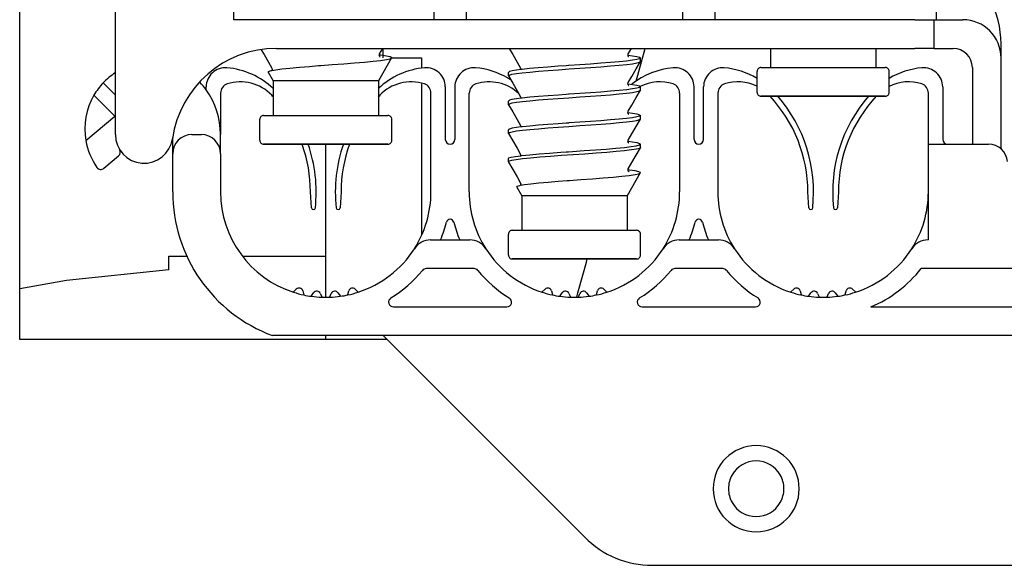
# Model space of a CAD drawing. Extents: x 213 to 948, y 153 to 704.
# Tile 40 of 62: x 814.57 to 824.86, y 646.81 to 652.51. Entities that reach past the tile are written whole.
import ezdxf

# ---------------------------------------------------------------- set-up
doc = ezdxf.new("R2010")
doc.units = 0
doc.header["$LTSCALE"] = 65.395
doc.header["$MEASUREMENT"] = 0
for name, color, linetype in [('133-357783_DXF_CONTINUOUS_LINE', 7, 'CONTINUOUS'), ('133-357792_DXF_CONTINUOUS_LINE', 7, 'CONTINUOUS'), ('133-357910_DXF_CONTINUOUS_LINE', 7, 'CONTINUOUS'), ('133-357971_DXF_CONTINUOUS_LINE', 7, 'CONTINUOUS'), ('59-273163_DXF_CONTINUOUS_LINE', 7, 'CONTINUOUS'), ('59-273165_DXF_CONTINUOUS_LINE', 7, 'CONTINUOUS'), ('59-273170_DXF_CONTINUOUS_LINE', 7, 'CONTINUOUS')]:
    doc.layers.add(name, color=color, linetype=linetype)

msp = doc.modelspace()

# ---------------------------------------------------------------- linework, layer by layer
at = {"layer": '133-357783_DXF_CONTINUOUS_LINE', "color": 3, "linetype": 'Continuous'}
for p, q in [((816.12716, 650.04327), (816.31874, 650.04327)), ((816.12716, 649.90138), (816.12716, 650.04327)), ((816.89952, 650.04327), (817.76916, 650.04327))]:
    msp.add_line(p, q, dxfattribs=at)
msp.add_lwpolyline([(816.12716, 649.90138), (815.05823, 649.78974), (814.56916, 649.70238)], dxfattribs=at)
at = {"layer": '133-357792_DXF_CONTINUOUS_LINE', "color": 3, "linetype": 'Continuous'}
for p, q in [((814.56916, 649.17307), (814.56916, 656.57307)), ((818.36916, 649.17307), (814.56916, 649.17307)), ((818.40916, 649.17307), (818.36916, 649.17307))]:
    msp.add_line(p, q, dxfattribs=at)
for start, end in [(30, 150), (150, 180), (0, 30), (180, 210), (330, 0), (210, 330)]:
    msp.add_arc((822.26916, 647.61307), 0.29, start, end, dxfattribs=at)
at = {"layer": '133-357910_DXF_CONTINUOUS_LINE', "color": 7, "linetype": 'Continuous'}
for p, q in [((821.07124, 652.07181), (821.11023, 652.21307)), ((818.45773, 652.11307), (818.76916, 652.11307)), ((818.76916, 652.11307), (818.76916, 652.01029)), ((821.01596, 651.87152), (821.07124, 652.07181)), ((818.76916, 651.84198), (818.76916, 650.71307)), ((817.76916, 649.61521), (817.76916, 651.21307)), ((818.76916, 650.71307), (818.76916, 650.26327)), ((820.41201, 649.68332), (820.49355, 649.97874)), ((820.49355, 649.97874), (820.50303, 650.01307)), ((820.40558, 649.66001), (820.41201, 649.68332)), ((820.39391, 649.61772), (820.40558, 649.66001)), ((817.76916, 649.17307), (817.76916, 649.21307))]:
    msp.add_line(p, q, dxfattribs=at)
at = {"layer": '133-357971_DXF_CONTINUOUS_LINE', "color": 7, "linetype": 'Continuous'}
for p, q in [((818.36916, 652.15626), (818.36916, 652.21307)), ((818.36916, 652.11307), (818.36916, 652.15626))]:
    msp.add_line(p, q, dxfattribs=at)
at = {"layer": '59-273163_DXF_CONTINUOUS_LINE', "color": 7, "linetype": 'Continuous'}
for p, q in [((818.33074, 652.14253), (818.32892, 652.14273)), ((818.32915, 652.1427), (818.32907, 652.14312)), ((818.33226, 652.15624), (818.33227, 652.15626)), ((818.33227, 652.15626), (818.36504, 652.21307)), ((820.9289, 652.14272), (820.93053, 652.14251)), ((820.92915, 652.14269), (820.92907, 652.14312)), ((820.93226, 652.15624), (820.93227, 652.15626)), ((820.93227, 652.15626), (820.96504, 652.21307)), ((822.41916, 652.21307), (822.41916, 652.01307)), ((822.41916, 652.21307), (822.41916, 652.01307)), ((823.51916, 652.21307), (823.51916, 652.01307)), ((823.51916, 652.21307), (823.51916, 652.01307)), ((818.45773, 652.11309), (818.31916, 651.87307)), ((818.45773, 652.11309), (818.31916, 651.87307)), ((821.05861, 652.07529), (821.05916, 652.0772)), ((821.05916, 652.0772), (821.05916, 652.11307)), ((821.05916, 652.0772), (821.05916, 652.11307)), ((817.16675, 651.96384), (817.21916, 651.87307)), ((817.16675, 651.96384), (817.21916, 651.87307)), ((817.19909, 651.98164), (817.20652, 651.98304)), ((817.20604, 652.00626), (817.20604, 652.00626)), ((817.69427, 652.03291), (817.70605, 652.03379)), ((819.67916, 651.9272), (819.67916, 651.96307)), ((819.67916, 651.9272), (819.67916, 651.96307)), ((819.80604, 652.00626), (819.80604, 652.00626)), ((819.80899, 651.99268), (819.80779, 651.99253)), ((820.30604, 652.0337), (820.28282, 652.03208)), ((820.31061, 652.03402), (820.30604, 652.0337)), ((822.27916, 651.86307), (822.27916, 651.97307)), ((822.31916, 652.01307), (822.41916, 652.01307)), ((822.41916, 652.01307), (823.51916, 652.01307)), ((822.41916, 652.01307), (822.41992, 652.01307)), ((823.51916, 652.01307), (823.61673, 652.01307)), ((823.61673, 652.01307), (823.61913, 652.01307)), ((823.61673, 652.01307), (823.61781, 652.01307)), ((823.65916, 651.75307), (823.65916, 651.97307)), ((817.21916, 651.87307), (817.21916, 651.51307)), ((817.21916, 651.87307), (817.21916, 651.51307)), ((818.31916, 651.87307), (818.31916, 651.51307)), ((818.31916, 651.87307), (818.31916, 651.51307)), ((819.67971, 651.92529), (819.67916, 651.9272)), ((820.92935, 651.84266), (820.93054, 651.84251)), ((820.93227, 651.85626), (820.93227, 651.85626)), ((822.27916, 651.8272), (822.27916, 651.86307)), ((820.30606, 651.7337), (820.28282, 651.73208)), ((821.05861, 651.77529), (821.05916, 651.7772)), ((821.05916, 651.7772), (821.05916, 651.81307)), ((821.05916, 651.7772), (821.05916, 651.81307)), ((822.27916, 651.75307), (822.27916, 651.8272)), ((819.67916, 651.6272), (819.67916, 651.66307)), ((819.67916, 651.6272), (819.67916, 651.66307)), ((819.67971, 651.62529), (819.67916, 651.6272)), ((819.80604, 651.70626), (819.80604, 651.70626)), ((819.80895, 651.69267), (819.80779, 651.69252)), ((822.32996, 651.71307), (822.31916, 651.71307)), ((822.32089, 651.71307), (822.31918, 651.71307)), ((822.31918, 651.71307), (822.32997, 651.71307)), ((822.95724, 651.71307), (822.32996, 651.71307)), ((822.96916, 651.71307), (822.95724, 651.71307)), ((822.95724, 651.71307), (822.96916, 651.71307)), ((823.61212, 651.71307), (822.96916, 651.71307)), ((823.61018, 651.71307), (823.61738, 651.71307)), ((823.61914, 651.71307), (823.61212, 651.71307)), ((823.61738, 651.71307), (823.61913, 651.71307)), ((820.92936, 651.54266), (820.93053, 651.54251)), ((820.93227, 651.55626), (820.93227, 651.55626)), ((817.07916, 651.36307), (817.07916, 651.47307)), ((817.11916, 651.51307), (817.21916, 651.51307)), ((817.21916, 651.51307), (818.31916, 651.51307)), ((817.21916, 651.51307), (817.21992, 651.51307)), ((818.31916, 651.51307), (818.41673, 651.51307)), ((818.41673, 651.51307), (818.41913, 651.51307)), ((818.41673, 651.51307), (818.41781, 651.51307)), ((818.45916, 651.25307), (818.45916, 651.47307)), ((820.30606, 651.4337), (820.28282, 651.43208)), ((820.31083, 651.43403), (820.30606, 651.4337)), ((821.05861, 651.47529), (821.05916, 651.4772)), ((821.05916, 651.4772), (821.05916, 651.51307)), ((821.05916, 651.4772), (821.05916, 651.51307)), ((817.07916, 651.3272), (817.07916, 651.36307)), ((817.07916, 651.25307), (817.07916, 651.3272)), ((819.67916, 651.3272), (819.67916, 651.36307)), ((819.67916, 651.3272), (819.67916, 651.36307)), ((819.67971, 651.32529), (819.67916, 651.3272)), ((819.80604, 651.40626), (819.80604, 651.40626)), ((819.80897, 651.39267), (819.80778, 651.39251)), ((820.92934, 651.24268), (820.93052, 651.24253)), ((820.93227, 651.25626), (820.93227, 651.25626)), ((817.12996, 651.21307), (817.11916, 651.21307)), ((817.12089, 651.21307), (817.11918, 651.21307)), ((817.11918, 651.21307), (817.12997, 651.21307)), ((817.75724, 651.21307), (817.12996, 651.21307)), ((817.76916, 651.21307), (817.75724, 651.21307)), ((817.75724, 651.21307), (817.76916, 651.21307)), ((818.41212, 651.21307), (817.76916, 651.21307)), ((818.41018, 651.21307), (818.41738, 651.21307)), ((818.41914, 651.21307), (818.41212, 651.21307)), ((818.41738, 651.21307), (818.41913, 651.21307)), ((820.28282, 651.13208), (820.30605, 651.1337)), ((821.05916, 651.1772), (821.05861, 651.17529)), ((821.05916, 651.1772), (821.05916, 651.21307)), ((821.05916, 651.1772), (821.05916, 651.21307)), ((819.67916, 651.0272), (819.67916, 651.06307)), ((819.67916, 651.0272), (819.67971, 651.02529)), ((819.80604, 651.10626), (819.80604, 651.10626)), ((819.80783, 651.09255), (819.80886, 651.09268)), ((819.80886, 651.09268), (819.81949, 651.09407)), ((821.05773, 650.91309), (820.91916, 650.67307)), ((821.05773, 650.91309), (820.91916, 650.67307)), ((820.93074, 650.94253), (820.92892, 650.94273)), ((820.92915, 650.9427), (820.92907, 650.94312)), ((820.93226, 650.95624), (820.93227, 650.95626)), ((819.80604, 650.80626), (819.80604, 650.80626)), ((820.29427, 650.83291), (820.30605, 650.83379)), ((819.76675, 650.76384), (819.81916, 650.67307)), ((819.76675, 650.76384), (819.81916, 650.67307)), ((819.79909, 650.78164), (819.80652, 650.78304)), ((819.81916, 650.67307), (819.81916, 650.31307)), ((819.81916, 650.67307), (819.81916, 650.31307)), ((820.91916, 650.67307), (820.91916, 650.31307)), ((820.91916, 650.67307), (820.91916, 650.31307)), ((819.71916, 650.31307), (819.81916, 650.31307)), ((819.81916, 650.31307), (820.91916, 650.31307)), ((819.81916, 650.31307), (819.81992, 650.31307)), ((820.91916, 650.31307), (821.01673, 650.31307)), ((821.01673, 650.31307), (821.01913, 650.31307)), ((821.01673, 650.31307), (821.01781, 650.31307)), ((819.67916, 650.16307), (819.67916, 650.27307)), ((821.05916, 650.05307), (821.05916, 650.27307)), ((819.67916, 650.1272), (819.67916, 650.16307)), ((819.67916, 650.05307), (819.67916, 650.1272)), ((819.72996, 650.01307), (819.71916, 650.01307)), ((819.72089, 650.01307), (819.71918, 650.01307)), ((819.71918, 650.01307), (819.72997, 650.01307)), ((820.35724, 650.01307), (819.72996, 650.01307)), ((820.36916, 650.01307), (820.35724, 650.01307)), ((820.35724, 650.01307), (820.36916, 650.01307)), ((821.01212, 650.01307), (820.36916, 650.01307)), ((821.01018, 650.01307), (821.01738, 650.01307)), ((821.01914, 650.01307), (821.01212, 650.01307)), ((821.01738, 650.01307), (821.01913, 650.01307))]:
    msp.add_line(p, q, dxfattribs=at)
for points in [[(817.09498, 652.19882), (817.12372, 652.14899), (817.16889, 652.07067), (817.20604, 652.00626)], [(818.32907, 652.14406), (818.32981, 652.15001), (818.33226, 652.15624)], [(818.33613, 652.12572), (818.33805, 652.12484), (818.33563, 652.12681), (818.33059, 652.13481), (818.32915, 652.1427)], [(818.45822, 652.11556), (818.44097, 652.12406), (818.40248, 652.13256), (818.34397, 652.14106), (818.33074, 652.14253)], [(819.68675, 652.21307), (819.72372, 652.14899), (819.76889, 652.07067), (819.80604, 652.00626)], [(820.92907, 652.14406), (820.92981, 652.15001), (820.93226, 652.15624)], [(820.93613, 652.12572), (820.93805, 652.12484), (820.93563, 652.12681), (820.93059, 652.13481), (820.92915, 652.14269)], [(820.93053, 652.14251), (820.97526, 652.13686), (821.02153, 652.12891), (821.0498, 652.12095), (821.05916, 652.11307)], [(817.70605, 652.03379), (817.71673, 652.03458), (817.8375, 652.04348), (817.95641, 652.05227), (818.06925, 652.06094), (818.17351, 652.0696), (818.26604, 652.07827), (818.34293, 652.08691), (818.40247, 652.09565), (818.4414, 652.10442), (818.45773, 652.11309)], [(818.45773, 652.11309), (818.45821, 652.11432), (818.45822, 652.11556)], [(819.67916, 651.9272), (819.68842, 651.93503), (819.71611, 651.9429), (819.76181, 651.95081), (819.82368, 651.95867), (819.90109, 651.9666), (819.99229, 651.97461), (820.09361, 651.98258), (820.20092, 651.99044), (820.31258, 651.99828), (820.42603, 652.00614), (820.53829, 652.01402), (820.64562, 652.02188), (820.74687, 652.02986), (820.83797, 652.03786), (820.91523, 652.0458), (820.97687, 652.05364), (821.02216, 652.06149), (821.04984, 652.06934), (821.05861, 652.07529)], [(821.05916, 652.11307), (821.0498, 652.1052), (821.02154, 652.09723), (820.97528, 652.08928), (820.91323, 652.08144), (820.83593, 652.07355), (820.74499, 652.06558), (820.64408, 652.05764), (820.53731, 652.04983), (820.42522, 652.04196), (820.31061, 652.03402)], [(820.93227, 651.85626), (820.96942, 651.92067), (821.01459, 651.99899), (821.05861, 652.07529)], [(817.16675, 651.96384), (817.17214, 651.97268), (817.19818, 651.9814)], [(817.19818, 651.9814), (817.19862, 651.98155), (817.19909, 651.98164)], [(817.20604, 652.00626), (817.20925, 651.99405), (817.20652, 651.98304)], [(817.20652, 651.98304), (817.24567, 651.99043), (817.31146, 651.99925), (817.39513, 652.00815), (817.49286, 652.01701), (817.60031, 652.02574), (817.69427, 652.03291)], [(819.80779, 651.99253), (819.76188, 651.98669), (819.71641, 651.97883), (819.68846, 651.97092), (819.67916, 651.96307)], [(819.80604, 652.00626), (819.80925, 651.99366), (819.80899, 651.99268)], [(820.28282, 652.03208), (820.19814, 652.02611), (820.09133, 652.01829), (819.99064, 652.01035), (819.90004, 652.00238), (819.82315, 651.99448), (819.80899, 651.99268)], [(822.31943, 652.01307), (822.31946, 652.01307), (822.33322, 652.01307), (822.36707, 652.01307), (822.41916, 652.01307)], [(822.41992, 652.01307), (822.49012, 652.01307), (822.57544, 652.01307), (822.67319, 652.01307), (822.78028, 652.01307), (822.89334, 652.01307), (823.0088, 652.01307), (823.123, 652.01307), (823.23234, 652.01307), (823.33337, 652.01307), (823.42291, 652.01307), (823.49812, 652.01307), (823.51916, 652.01307)], [(823.51916, 652.01307), (823.55662, 652.01307), (823.59658, 652.01307), (823.61673, 652.01307)], [(818.31916, 651.87307), (818.30859, 651.87307), (818.27729, 651.87307), (818.22646, 651.87307), (818.15806, 651.87307), (818.07472, 651.87307), (817.97963, 651.87307), (817.87646, 651.87307), (817.76916, 651.87307), (817.66186, 651.87307), (817.55868, 651.87307), (817.46359, 651.87307), (817.38025, 651.87307), (817.31185, 651.87307), (817.26102, 651.87307), (817.22972, 651.87307), (817.21916, 651.87307)], [(819.67971, 651.92529), (819.72372, 651.84899), (819.76889, 651.77067), (819.80604, 651.70626)], [(820.92935, 651.84266), (820.92906, 651.84377), (820.93227, 651.85626)], [(820.93475, 651.82627), (820.93775, 651.825), (820.93702, 651.82557), (820.93238, 651.83098), (820.92935, 651.84266)], [(820.93054, 651.84251), (820.97489, 651.83692), (821.02136, 651.82895), (821.04975, 651.82096), (821.05916, 651.81307)], [(819.67916, 651.6272), (819.68851, 651.63507), (819.71675, 651.64303), (819.76297, 651.65098), (819.82497, 651.65881), (819.90196, 651.66668), (819.99214, 651.6746), (820.0918, 651.68245), (820.19817, 651.69024), (820.31083, 651.69816), (820.42586, 651.70613), (820.53857, 651.71404), (820.64542, 651.72187), (820.74603, 651.72979), (820.83654, 651.73773), (820.91338, 651.74559), (820.97534, 651.75342), (821.02157, 651.76137), (821.04981, 651.76933), (821.05861, 651.77529)], [(820.28282, 651.73208), (820.20092, 651.72631), (820.09361, 651.71846), (819.99229, 651.71049), (819.90109, 651.70248), (819.82369, 651.69454), (819.80895, 651.69267)], [(821.05916, 651.81307), (821.04984, 651.80522), (821.02216, 651.79737), (820.97687, 651.78952), (820.91523, 651.78167), (820.83797, 651.77374), (820.74687, 651.76573), (820.64562, 651.75776), (820.53829, 651.7499), (820.42603, 651.74201), (820.31258, 651.73415), (820.30606, 651.7337)], [(820.93227, 651.55626), (820.96942, 651.62067), (821.01459, 651.69899), (821.05861, 651.77529)], [(819.80779, 651.69252), (819.76181, 651.68668), (819.71611, 651.67877), (819.68842, 651.6709), (819.67916, 651.66307)], [(819.80604, 651.70626), (819.80925, 651.69388), (819.80895, 651.69267)], [(822.32997, 651.71307), (822.35996, 651.71307), (822.40824, 651.71307), (822.47336, 651.71307), (822.55338, 651.71307), (822.64588, 651.71307), (822.74809, 651.71307), (822.85694, 651.71307), (822.95724, 651.71307)], [(822.96916, 651.71307), (823.08268, 651.71307), (823.19271, 651.71307), (823.29587, 651.71307), (823.38899, 651.71307), (823.46921, 651.71307), (823.53405, 651.71307), (823.58153, 651.71307), (823.61018, 651.71307)], [(819.67971, 651.62529), (819.72372, 651.54899), (819.76889, 651.47067), (819.80604, 651.40626)], [(820.92936, 651.54266), (820.92906, 651.54382), (820.93227, 651.55626)], [(820.93498, 651.52618), (820.93778, 651.52499), (820.93702, 651.52557), (820.93238, 651.53097), (820.92936, 651.54266)], [(820.93053, 651.54251), (820.97531, 651.53686), (821.02155, 651.52891), (821.0498, 651.52094), (821.05916, 651.51307)], [(817.11943, 651.51307), (817.11946, 651.51307), (817.13322, 651.51307), (817.16707, 651.51307), (817.21916, 651.51307)], [(817.21992, 651.51307), (817.29012, 651.51307), (817.37544, 651.51307), (817.47319, 651.51307), (817.58028, 651.51307), (817.69334, 651.51307), (817.8088, 651.51307), (817.923, 651.51307), (818.03234, 651.51307), (818.13337, 651.51307), (818.22291, 651.51307), (818.29812, 651.51307), (818.31916, 651.51307)], [(818.31916, 651.51307), (818.35662, 651.51307), (818.39658, 651.51307), (818.41673, 651.51307)], [(819.67916, 651.3272), (819.68856, 651.33509), (819.71695, 651.34307), (819.76343, 651.35104), (819.8257, 651.3589), (819.90224, 651.36671), (819.99172, 651.37456), (820.09181, 651.38245), (820.19877, 651.39028), (820.31177, 651.39822), (820.42712, 651.40621), (820.54009, 651.41415), (820.64689, 651.42198), (820.74618, 651.4298), (820.83563, 651.43764), (820.91259, 651.4455), (820.97489, 651.45335), (821.02136, 651.46132), (821.04975, 651.46931), (821.05861, 651.47529)], [(820.28282, 651.43208), (820.19817, 651.42612), (820.0918, 651.41832), (819.99214, 651.41047), (819.90196, 651.40256), (819.82497, 651.39469), (819.80897, 651.39267)], [(821.05916, 651.51307), (821.04981, 651.5052), (821.02157, 651.49724), (820.97534, 651.48929), (820.91338, 651.48146), (820.83654, 651.4736), (820.74603, 651.46566), (820.64542, 651.45774), (820.53857, 651.44992), (820.42586, 651.442), (820.31083, 651.43403)], [(820.93227, 651.25626), (820.96942, 651.32067), (821.01459, 651.39899), (821.05861, 651.47529)], [(819.80778, 651.39251), (819.76297, 651.38685), (819.71675, 651.37891), (819.68851, 651.37094), (819.67916, 651.36307)], [(819.67971, 651.32529), (819.72372, 651.24899), (819.76889, 651.17067), (819.80604, 651.10626)], [(819.80604, 651.40626), (819.80925, 651.39372), (819.80897, 651.39267)], [(820.92934, 651.24268), (820.92906, 651.24376), (820.93227, 651.25626)], [(820.93474, 651.22627), (820.93774, 651.225), (820.93702, 651.22557), (820.93238, 651.23098), (820.92934, 651.24268)], [(820.93052, 651.24253), (820.97688, 651.23663), (821.02214, 651.22878), (821.04984, 651.22093), (821.05916, 651.21307)], [(817.12997, 651.21307), (817.15996, 651.21307), (817.20824, 651.21307), (817.27336, 651.21307), (817.35338, 651.21307), (817.44588, 651.21307), (817.54809, 651.21307), (817.65694, 651.21307), (817.75724, 651.21307)], [(817.76916, 651.21307), (817.88268, 651.21307), (817.99271, 651.21307), (818.09587, 651.21307), (818.18899, 651.21307), (818.26921, 651.21307), (818.33405, 651.21307), (818.38153, 651.21307), (818.41018, 651.21307)], [(821.05861, 651.17529), (821.0484, 651.16876), (821.01648, 651.16032), (820.96438, 651.15188), (820.89373, 651.14344), (820.80673, 651.135), (820.70609, 651.12656), (820.59494, 651.11811), (820.47676, 651.10967), (820.35522, 651.10123), (820.23412, 651.09279), (820.11723, 651.08435), (820.00819, 651.07591), (819.91041, 651.06747), (819.82692, 651.05903), (819.76034, 651.05059), (819.71272, 651.04215), (819.68557, 651.03371), (819.67916, 651.0272)], [(819.81949, 651.09407), (819.90204, 651.10257), (819.99935, 651.11107), (820.10836, 651.11957), (820.22561, 651.12807), (820.28282, 651.13208)], [(820.30605, 651.1337), (820.3474, 651.13657), (820.46989, 651.14507), (820.58919, 651.15357), (820.70153, 651.16207), (820.80336, 651.17057), (820.89147, 651.17907), (820.96306, 651.18757), (821.01588, 651.19607), (821.04825, 651.20457), (821.05916, 651.21307)], [(820.93227, 650.95626), (820.96942, 651.02067), (821.01459, 651.09899), (821.05861, 651.17529)], [(819.67916, 651.06307), (819.68372, 651.06856), (819.70857, 651.07707), (819.75432, 651.08557), (819.80783, 651.09255)], [(819.67971, 651.02529), (819.72372, 650.94899), (819.76889, 650.87067), (819.80604, 650.80626)], [(819.80604, 651.10626), (819.80924, 651.09429), (819.80886, 651.09268)], [(820.30605, 650.83379), (820.31673, 650.83458), (820.4375, 650.84348), (820.55641, 650.85227), (820.66925, 650.86094), (820.77351, 650.8696), (820.86604, 650.87827), (820.94293, 650.88691), (821.00247, 650.89565), (821.0414, 650.90442), (821.05773, 650.91309)], [(820.92907, 650.94406), (820.92981, 650.95001), (820.93226, 650.95624)], [(820.93613, 650.92572), (820.93805, 650.92484), (820.93563, 650.92681), (820.93059, 650.93481), (820.92915, 650.9427)], [(821.05822, 650.91556), (821.04097, 650.92406), (821.00248, 650.93256), (820.94397, 650.94106), (820.93074, 650.94253)], [(821.05773, 650.91309), (821.05821, 650.91432), (821.05822, 650.91556)], [(819.80604, 650.80626), (819.80925, 650.79405), (819.80652, 650.78304)], [(819.80652, 650.78304), (819.84567, 650.79043), (819.91146, 650.79925), (819.99513, 650.80815), (820.09286, 650.81701), (820.20031, 650.82574), (820.29427, 650.83291)], [(819.76675, 650.76384), (819.77214, 650.77268), (819.79818, 650.7814)], [(819.79818, 650.7814), (819.79862, 650.78155), (819.79909, 650.78164)], [(820.91916, 650.67307), (820.90859, 650.67307), (820.87729, 650.67307), (820.82646, 650.67307), (820.75806, 650.67307), (820.67472, 650.67307), (820.57963, 650.67307), (820.47646, 650.67307), (820.36916, 650.67307), (820.26186, 650.67307), (820.15868, 650.67307), (820.06359, 650.67307), (819.98025, 650.67307), (819.91185, 650.67307), (819.86102, 650.67307), (819.82972, 650.67307), (819.81916, 650.67307)], [(819.71943, 650.31307), (819.71946, 650.31307), (819.73322, 650.31307), (819.76707, 650.31307), (819.81916, 650.31307)], [(819.81992, 650.31307), (819.89012, 650.31307), (819.97544, 650.31307), (820.07319, 650.31307), (820.18028, 650.31307), (820.29334, 650.31307), (820.4088, 650.31307), (820.523, 650.31307), (820.63234, 650.31307), (820.73337, 650.31307), (820.82291, 650.31307), (820.89812, 650.31307), (820.91916, 650.31307)], [(820.91916, 650.31307), (820.95662, 650.31307), (820.99658, 650.31307), (821.01673, 650.31307)], [(819.72997, 650.01307), (819.75996, 650.01307), (819.80824, 650.01307), (819.87336, 650.01307), (819.95338, 650.01307), (820.04588, 650.01307), (820.14809, 650.01307), (820.25694, 650.01307), (820.35724, 650.01307)], [(820.36916, 650.01307), (820.48268, 650.01307), (820.59271, 650.01307), (820.69587, 650.01307), (820.78899, 650.01307), (820.86921, 650.01307), (820.93405, 650.01307), (820.98153, 650.01307), (821.01018, 650.01307)]]:
    msp.add_lwpolyline(points, dxfattribs=at)
for centre, start, end in [((822.31916, 651.97307), 89.998773, 180), ((823.61916, 651.97307), 0, 90.000048), ((822.31916, 651.75307), 180, 270.000007), ((823.61916, 651.75307), 269.998671, 0), ((817.11916, 651.47307), 89.998773, 180), ((818.41916, 651.47307), 0, 90.000048), ((817.11916, 651.25307), 180, 270.000007), ((818.41916, 651.25307), 269.998671, 0), ((819.71916, 650.27307), 89.998773, 180), ((821.01916, 650.27307), 0, 90.000048), ((819.71916, 650.05307), 180, 270.000007), ((821.01916, 650.05307), 269.998671, 0)]:
    msp.add_arc(centre, 0.04, start, end, dxfattribs=at)
at = {"layer": '59-273165_DXF_CONTINUOUS_LINE', "color": 7, "linetype": 'Continuous'}
for p, q in [((816.80965, 652.51307), (816.80965, 653.51307)), ((818.90053, 653.51307), (818.90053, 652.51307)), ((819.23779, 653.51307), (819.23779, 652.51307)), ((821.50053, 653.51307), (821.50053, 652.51307)), ((821.83779, 653.51307), (821.83779, 652.51307)), ((824.15237, 653.51307), (824.15237, 652.51307)), ((815.56916, 651.31307), (815.56916, 652.81307)), ((823.92916, 652.51307), (816.80965, 652.51307)), ((823.92916, 652.51307), (824.12916, 652.51307)), ((824.12916, 652.51307), (824.42916, 652.51307)), ((824.12916, 652.21307), (824.12916, 652.51307)), ((824.82916, 652.11307), (824.82916, 652.26096)), ((817.2548, 652.21307), (823.92916, 652.21307)), ((824.12916, 652.21307), (823.92916, 652.21307)), ((824.12916, 652.21307), (824.32916, 652.21307)), ((824.82916, 651.16324), (824.82916, 652.11307)), ((824.52916, 652.01307), (824.52916, 651.21307))]:
    msp.add_line(p, q, dxfattribs=at)
for centre, radius, start, end in [((823.82916, 652.26096), 1, 0, 28.300756), ((824.42916, 652.11307), 0.4, 0, 90), ((817.2548, 651.11307), 1.1, 90, 171.786789), ((824.32916, 652.01307), 0.2, 0, 90), ((815.86916, 651.31307), 0.3, 180, 351.786789)]:
    msp.add_arc(centre, radius, start, end, dxfattribs=at)
at = {"layer": '59-273170_DXF_CONTINUOUS_LINE', "color": 7, "linetype": 'Continuous'}
for p, q in [((815.4424, 651.85296), (815.56916, 651.72621)), ((816.51916, 651.77944), (816.51916, 651.81099)), ((816.66916, 651.74681), (816.66916, 651.31307)), ((818.86916, 650.71307), (818.86916, 651.74681)), ((819.01916, 651.81099), (819.01916, 651.26307)), ((819.11916, 651.81099), (819.11916, 651.26307)), ((819.26916, 650.71307), (819.26916, 651.74681)), ((821.46916, 651.74681), (821.46916, 650.71307)), ((821.61916, 651.26307), (821.61916, 651.81099)), ((821.71916, 651.26307), (821.71916, 651.81099)), ((821.86916, 651.74681), (821.86916, 650.71307)), ((824.06916, 651.21307), (824.06916, 651.74681)), ((824.21916, 651.81099), (824.21916, 651.26307)), ((815.34549, 651.72361), (815.56424, 651.50485)), ((815.26095, 651.25035), (815.56424, 651.50485)), ((815.56424, 651.50485), (815.56916, 651.50055)), ((816.16916, 651.27022), (816.16916, 651.28322)), ((816.16916, 651.11307), (816.16916, 651.27022)), ((816.36916, 651.31307), (816.46916, 651.31307)), ((816.66916, 651.11307), (816.66916, 651.31307)), ((816.16916, 650.71307), (816.16916, 651.11307)), ((816.66916, 651.11307), (816.66916, 650.71307)), ((824.06916, 651.21307), (824.6984, 651.21307)), ((824.06916, 650.21307), (824.06916, 651.21307)), ((815.44957, 650.961), (815.60379, 651.0904)), ((817.62029, 650.54818), (817.60916, 650.71307)), ((817.92916, 650.71307), (817.91802, 650.54818)), ((822.82029, 650.54818), (822.80916, 650.71307)), ((823.12916, 650.71307), (823.11802, 650.54818)), ((818.8646, 650.21307), (819.27371, 650.21307)), ((821.4646, 650.21307), (821.87371, 650.21307)), ((824.06916, 650.21307), (824.0646, 650.21307)), ((819.32035, 649.91307), (818.81796, 649.91307)), ((821.92035, 649.91307), (821.41796, 649.91307)), ((827.74446, 649.91307), (823.99385, 649.91307)), ((817.43277, 649.66958), (817.46135, 649.69816)), ((817.52827, 649.68023), (817.53978, 649.63725)), ((817.99965, 649.64143), (818.01004, 649.68023)), ((818.07696, 649.69816), (818.10842, 649.6667)), ((820.03231, 649.66912), (820.06135, 649.69816)), ((820.12827, 649.68023), (820.13859, 649.64169)), ((820.59972, 649.64169), (820.61004, 649.68023)), ((820.67696, 649.69816), (820.706, 649.66912)), ((822.63231, 649.66912), (822.66135, 649.69816)), ((822.72827, 649.68023), (822.73859, 649.64169)), ((823.19972, 649.64169), (823.21004, 649.68023)), ((823.27696, 649.69816), (823.306, 649.66912)), ((817.61674, 649.62368), (817.61913, 649.6271)), ((817.61913, 649.6271), (817.64226, 649.66013)), ((817.71128, 649.65409), (817.73008, 649.61377)), ((817.80823, 649.61377), (817.81003, 649.61762)), ((817.81003, 649.61762), (817.82703, 649.65409)), ((817.89605, 649.66013), (817.92157, 649.62368)), ((817.99853, 649.63725), (817.99965, 649.64143)), ((820.21897, 649.62687), (820.24226, 649.66013)), ((820.31128, 649.65409), (820.32827, 649.61764)), ((820.40823, 649.61377), (820.41004, 649.61764)), ((820.41004, 649.61764), (820.42703, 649.65409)), ((820.49605, 649.66013), (820.51934, 649.62687)), ((820.59853, 649.63725), (820.59972, 649.64169)), ((822.81897, 649.62687), (822.84226, 649.66013)), ((822.91128, 649.65409), (822.92827, 649.61764)), ((823.00823, 649.61377), (823.01004, 649.61764)), ((823.01004, 649.61764), (823.02703, 649.65409)), ((823.09605, 649.66013), (823.11934, 649.62687)), ((823.19853, 649.63725), (823.19972, 649.64169)), ((818.47626, 649.51307), (819.66205, 649.51307)), ((821.07626, 649.51307), (822.26205, 649.51307)), ((823.46916, 649.51307), (828.26916, 649.51307)), ((834.52593, 649.21307), (817.21238, 649.21307)), ((820.47626, 647.10597), (818.36916, 649.21307)), ((821.18337, 646.81307), (830.55494, 646.81307))]:
    msp.add_line(p, q, dxfattribs=at)
for centre, radius, start, end in [((815.95041, 651.37137), 0.7, 123.106254, 136.52867), ((816.71916, 651.81099), 0.2, 85.219808, 180), ((816.66916, 651.21307), 0.8, 46.514712, 85.219808), ((818.86916, 651.21307), 0.8, 94.780192, 133.485288), ((818.81916, 651.81099), 0.2, 0, 94.780192), ((819.31916, 651.81099), 0.2, 85.219808, 180), ((819.26916, 651.21307), 0.8, 59.989335, 85.219808), ((821.46916, 651.21307), 0.8, 94.780192, 128.618096), ((821.41916, 651.81099), 0.2, 0, 94.780192), ((821.91916, 651.81099), 0.2, 85.219808, 180), ((821.86916, 651.21307), 0.8, 59.168367, 85.219808), ((824.06916, 651.21307), 0.8, 94.780192, 120.831633), ((824.01916, 651.81099), 0.2, 0, 94.780192), ((815.95041, 651.37137), 0.7, 136.52867, 149.788315), ((815.95041, 651.37137), 0.7, 35.659088, 44.207021), ((816.76916, 651.74681), 0.1, 107.882151, 180), ((816.87738, 651.41138), 0.45245, 43.602819, 107.882151), ((818.66093, 651.41138), 0.45245, 72.117849, 136.397181), ((818.76916, 651.74681), 0.1, 0, 72.117849), ((819.36916, 651.74681), 0.1, 107.882151, 180), ((819.47738, 651.41138), 0.45245, 46.731257, 107.882151), ((819.26916, 651.21307), 0.8, 59.210632, 59.989335), ((819.26916, 651.21307), 0.8, 57.0719, 59.210632), ((821.26093, 651.41138), 0.45245, 72.117849, 116.653316), ((821.36916, 651.74681), 0.1, 0, 72.117849), ((821.96916, 651.74681), 0.1, 107.882151, 180), ((822.07738, 651.41138), 0.45245, 64.070527, 107.882151), ((823.86093, 651.41138), 0.45245, 72.117849, 116.500047), ((823.96916, 651.74681), 0.1, 0, 72.117849), ((815.86916, 651.31307), 0.8, 0, 35.659088), ((822.07738, 651.41138), 0.45245, 63.499953, 64.070527), ((815.95041, 651.37137), 0.7, 149.788315, 189.955508), ((816.14416, 650.71307), 1.465, 42.755634, 43.602819), ((819.39416, 650.71307), 1.465, 136.397181, 137.244366), ((821.34416, 650.71307), 1.465, 0, 43.072037), ((821.34416, 650.71307), 1.525, 353.761428, 41.055878), ((824.59416, 650.71307), 1.525, 138.944122, 186.238572), ((824.59416, 650.71307), 1.465, 136.927963, 180), ((815.95041, 651.37137), 0.7, 189.955508, 214.918781), ((816.36916, 651.11307), 0.2, 90, 180), ((816.46916, 651.11307), 0.2, 0, 90), ((819.06916, 651.26307), 0.05, 180, 0), ((821.66916, 651.26307), 0.05, 180, 0), ((824.26916, 651.26307), 0.05, 180, 270), ((815.57165, 651.12871), 0.05, 310, 31.786789), ((816.14416, 650.71307), 1.465, 0, 19.976892), ((816.14416, 650.71307), 1.525, 353.761428, 19.150634), ((819.39416, 650.71307), 1.525, 160.849366, 186.238572), ((819.39416, 650.71307), 1.465, 160.023108, 180), ((824.6984, 651.01307), 0.2, 5, 90), ((815.41743, 650.9993), 0.05, 214.918781, 310), ((817.76916, 650.71307), 1.6, 180, 249.635865), ((817.76916, 650.71307), 1.1, 180, 252.132527), ((817.76916, 650.71307), 1.1, 327.42103, 0), ((820.36916, 650.71307), 1.1, 180, 212.57897), ((820.36916, 650.71307), 1.1, 327.42103, 0), ((822.96916, 650.71307), 1.1, 180, 212.57897), ((822.96916, 650.71307), 1.1, 327.42103, 0), ((817.64024, 650.54953), 0.02, 183.862492, 353.761428), ((817.89807, 650.54953), 0.02, 186.238572, 356.137508), ((822.84024, 650.54953), 0.02, 183.862492, 353.761428), ((823.09807, 650.54953), 0.02, 186.238572, 356.137508), ((817.76916, 650.71307), 1.3, 337.380135, 345.965352), ((819.06916, 650.38811), 0.04, 14.034648, 165.965352), ((820.36916, 650.71307), 1.3, 194.034648, 202.619865), ((820.36916, 650.71307), 1.3, 337.380135, 345.965352), ((821.66916, 650.38811), 0.04, 14.034648, 165.965352), ((822.96916, 650.71307), 1.3, 194.034648, 202.619865), ((818.8646, 650.01307), 0.2, 90, 147.42103), ((819.27371, 650.01307), 0.2, 32.57897, 90), ((821.4646, 650.01307), 0.2, 90, 147.42103), ((821.87371, 650.01307), 0.2, 32.57897, 90), ((824.0646, 650.01307), 0.2, 90, 147.42103), ((817.76916, 650.71307), 1.1, 287.957217, 327.42103), ((820.36916, 650.71307), 1.1, 212.57897, 252.116804), ((820.36916, 650.71307), 1.1, 287.883196, 327.42103), ((822.96916, 650.71307), 1.1, 212.57897, 252.116804), ((822.96916, 650.71307), 1.1, 287.883196, 327.42103), ((817.76916, 650.71307), 1.3, 301.586338, 320.977197), ((818.81796, 649.86307), 0.05, 90, 140.977197), ((819.32035, 649.86307), 0.05, 39.022803, 90), ((820.36916, 650.71307), 1.3, 219.022803, 238.413662), ((820.36916, 650.71307), 1.3, 301.586338, 320.977197), ((821.41796, 649.86307), 0.05, 90, 140.977197), ((821.92035, 649.86307), 0.05, 39.022803, 90), ((822.96916, 650.71307), 1.3, 219.022803, 238.413662), ((822.96916, 650.71307), 1.3, 292.619865, 322.020128), ((817.48963, 649.66987), 0.04, 15, 135), ((817.67503, 649.63718), 0.04, 25, 145), ((817.86328, 649.63718), 0.04, 35, 155), ((818.04868, 649.66987), 0.04, 45, 165), ((820.08963, 649.66987), 0.04, 15, 135), ((820.27503, 649.63718), 0.04, 25, 145), ((820.46328, 649.63718), 0.04, 35, 155), ((820.64868, 649.66987), 0.04, 45, 165), ((822.68963, 649.66987), 0.04, 15, 135), ((822.87503, 649.63718), 0.04, 25, 145), ((823.06328, 649.63718), 0.04, 35, 155), ((823.24868, 649.66987), 0.04, 45, 165), ((817.76916, 650.71307), 1.1, 252.132527, 257.93587), ((817.76916, 650.71307), 1.1, 257.93587, 262.134795), ((817.76916, 650.71307), 1.1, 262.134795, 267.942667), ((817.76916, 650.71307), 1.1, 267.942667, 272.136798), ((817.76916, 650.71307), 1.1, 272.136798, 277.949786), ((817.76916, 650.71307), 1.1, 277.949786, 282.138543), ((817.76916, 650.71307), 1.1, 282.138543, 287.957217), ((818.47626, 649.56307), 0.05, 121.586338, 270), ((819.66205, 649.56307), 0.05, 270, 58.413662), ((820.36916, 650.71307), 1.1, 252.116804, 257.854855), ((820.36916, 650.71307), 1.1, 257.854855, 262.12777), ((820.36916, 650.71307), 1.1, 262.12777, 267.862562), ((820.36916, 650.71307), 1.1, 267.862562, 272.137438), ((820.36916, 650.71307), 1.1, 272.137438, 277.87223), ((820.36916, 650.71307), 1.1, 277.87223, 282.145145), ((820.36916, 650.71307), 1.1, 282.145145, 287.883196), ((821.07626, 649.56307), 0.05, 121.586338, 270), ((822.26205, 649.56307), 0.05, 270, 58.413662), ((822.96916, 650.71307), 1.1, 252.116804, 257.854855), ((822.96916, 650.71307), 1.1, 257.854855, 262.12777), ((822.96916, 650.71307), 1.1, 262.12777, 267.862562), ((822.96916, 650.71307), 1.1, 267.862562, 272.137438), ((822.96916, 650.71307), 1.1, 272.137438, 277.87223), ((822.96916, 650.71307), 1.1, 277.87223, 282.145145), ((822.96916, 650.71307), 1.1, 282.145145, 287.883196), ((822.26916, 647.61307), 0.45, 0, 180), ((822.26916, 647.61307), 0.45, 180, 0), ((821.18337, 647.81307), 1, 225, 270)]:
    msp.add_arc(centre, radius, start, end, dxfattribs=at)

doc.saveas('drawing.dxf')
